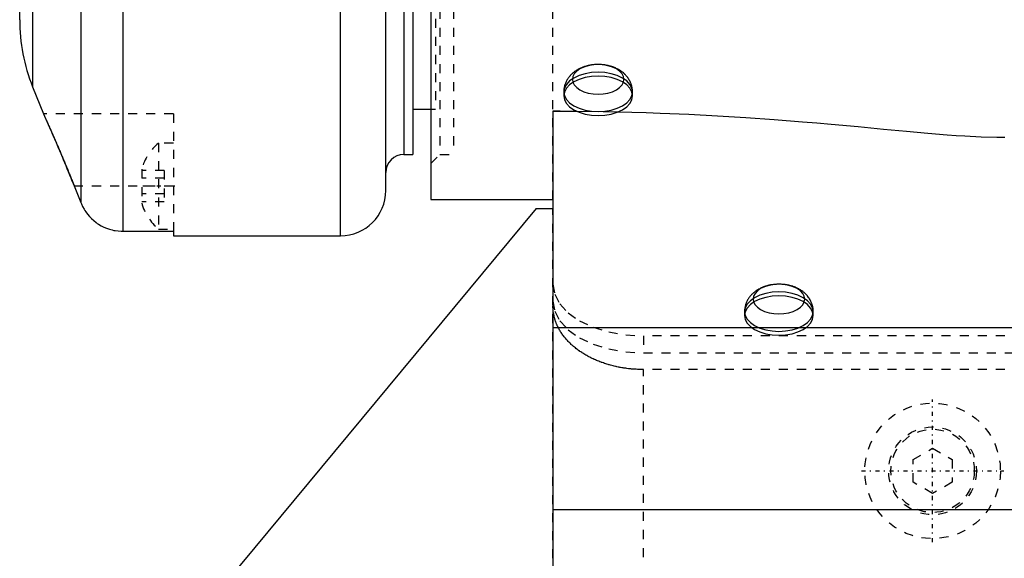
# Model space of a CAD drawing. Extents: x -128 to 128, y -5 to 906.
# Tile 6 of 21: x -109 to 0, y 230 to 290. Entities that reach past the tile are written whole.
import ezdxf

# ---------------------------------------------------------------- set-up
doc = ezdxf.new("R2010")
doc.units = 0
doc.linetypes.add('CENTER', pattern=[1.5, 0.45, -0.5, 0.05, -0.5])
doc.linetypes.add('DASHED', pattern=[2, 1, -1])
for name, color, linetype in [('AM_0', 7, 'CONTINUOUS'), ('AM_3', 7, 'DASHED'), ('AM_7', 7, 'CENTER')]:
    doc.layers.add(name, color=color, linetype=linetype)

msp = doc.modelspace()

# ---------------------------------------------------------------- linework, layer by layer
at = {"layer": 'AM_0', "color": 7, "linetype": 'CONTINUOUS'}
for p, q in [((-109, 289.9), (-109, 762.6)), ((-107.57, 690.25), (-107.57, 282.48)), ((-73.5, 266), (-73.5, 449.49)), ((-68.5, 271), (-68.5, 438.5)), ((-63.5, 390), (-63.5, 270)), ((-66.5, 385), (-66.5, 275)), ((-65.5, 385), (-65.5, 275)), ((-102.24, 348.7), (-102.24, 269.67)), ((-97.6, 348.7), (-97.6, 266.5)), ((-107.57, 282.48), (-106.38, 279.5)), ((-65.5, 280), (-63.5, 280)), ((-106.37, 279.47), (-106.38, 279.5)), ((-50, 279.8), (-49.22, 279.8)), ((-50, 279.8), (-50, 217.82)), ((-105.46, 277.46), (-105.67, 277.94)), ((-66.5, 275), (-65.5, 275)), ((-103.12, 271.88), (-102.24, 269.67)), ((-63.5, 270), (-50, 270)), ((-51.86, 269), (-92.81, 219.73)), ((-51.86, 269), (-50, 269)), ((-97.6, 266.5), (-92, 266.5)), ((-92, 266.5), (-92, 266)), ((-92, 266), (-73.5, 266)), ((16.53, 255.81), (-50, 255.81)), ((50, 235.7), (-50, 235.7))]:
    msp.add_line(p, q, dxfattribs=at)
for points in [[(-106.38, 279.5, 0), (-106.38, 279.5, 0), (-106.38, 279.5, 0), (-106.38, 279.49, 0), (-106.38, 279.49, 0), (-106.38, 279.49, 0), (-106.37, 279.48, 0), (-106.37, 279.47, 0), (-106.36, 279.46, 0), (-106.36, 279.45, 0), (-106.35, 279.44, 0), (-106.35, 279.43, 0), (-106.34, 279.42, 0), (-106.34, 279.4, 0), (-106.33, 279.38, 0), (-106.32, 279.36, 0), (-106.31, 279.34, 0), (-106.29, 279.31, 0), (-106.29, 279.3, 0), (-106.28, 279.28, 0), (-106.27, 279.26, 0), (-106.25, 279.22, 0), (-106.25, 279.21, 0), (-106.24, 279.19, 0), (-106.22, 279.16, 0), (-106.21, 279.12, 0), (-106.2, 279.1, 0), (-106.19, 279.08, 0), (-106.17, 279.04, 0), (-106.15, 279, 0), (-106.13, 278.96, 0), (-106.11, 278.91, 0), (-106.09, 278.87, 0), (-106.08, 278.84, 0), (-106.07, 278.82, 0), (-106.05, 278.77, 0), (-106.02, 278.72, 0), (-106, 278.66, 0), (-105.97, 278.61, 0), (-105.95, 278.55, 0), (-105.93, 278.52, 0), (-105.92, 278.5, 0), (-105.9, 278.44, 0), (-105.87, 278.38, 0), (-105.84, 278.31, 0), (-105.81, 278.25, 0), (-105.78, 278.19, 0), (-105.77, 278.16, 0), (-105.75, 278.12, 0), (-105.72, 278.06, 0), (-105.69, 277.99, 0), (-105.66, 277.92, 0), (-105.63, 277.85, 0), (-105.6, 277.78, 0), (-105.59, 277.75, 0), (-105.57, 277.71, 0), (-105.54, 277.64, 0), (-105.51, 277.57, 0), (-105.47, 277.49, 0), (-105.44, 277.42, 0), (-105.41, 277.34, 0), (-105.39, 277.3, 0), (-105.37, 277.26, 0), (-105.34, 277.18, 0), (-105.3, 277.1, 0), (-105.28, 277.06, 0), (-105.26, 277.02, 0), (-105.23, 276.94, 0), (-105.19, 276.85, 0), (-105.17, 276.81, 0), (-105.15, 276.77, 0), (-105.11, 276.68, 0), (-105.08, 276.59, 0), (-105.04, 276.5, 0), (-105, 276.41, 0), (-104.96, 276.32, 0), (-104.94, 276.27, 0), (-104.92, 276.22, 0), (-104.88, 276.13, 0), (-104.84, 276.03, 0), (-104.79, 275.94, 0), (-104.75, 275.84, 0), (-104.71, 275.74, 0), (-104.69, 275.69, 0), (-104.67, 275.64, 0), (-104.62, 275.54, 0), (-104.58, 275.44, 0), (-104.54, 275.34, 0), (-104.49, 275.23, 0), (-104.45, 275.13, 0), (-104.43, 275.08, 0), (-104.41, 275.03, 0), (-104.36, 274.92, 0), (-104.32, 274.82, 0), (-104.27, 274.71, 0), (-104.23, 274.6, 0), (-104.19, 274.5, 0), (-104.16, 274.44, 0), (-104.14, 274.39, 0), (-104.1, 274.28, 0), (-104.05, 274.17, 0), (-104.01, 274.07, 0), (-103.96, 273.96, 0), (-103.92, 273.85, 0), (-103.89, 273.8, 0), (-103.87, 273.74, 0), (-103.83, 273.63, 0), (-103.78, 273.52, 0), (-103.76, 273.47, 0), (-103.74, 273.41, 0), (-103.69, 273.31, 0), (-103.65, 273.2, 0), (-103.63, 273.14, 0), (-103.6, 273.09, 0), (-103.56, 272.98, 0), (-103.52, 272.87, 0), (-103.47, 272.76, 0), (-103.43, 272.66, 0), (-103.39, 272.55, 0), (-103.36, 272.5, 0), (-103.34, 272.44, 0), (-103.3, 272.33, 0), (-103.26, 272.22, 0), (-103.21, 272.11, 0), (-103.17, 272, 0), (-103.12, 271.89, 0), (-103.1, 271.84, 0), (-103.08, 271.78, 0), (-103.03, 271.67, 0), (-102.99, 271.56, 0), (-102.97, 271.5, 0)], [(-49.22, 279.8, 0), (-47.63, 279.8, 0), (-44.46, 279.76, 0), (-41.29, 279.69, 0), (-39.7, 279.64, 0), (-38.12, 279.58, 0), (-34.95, 279.44, 0), (-31.79, 279.27, 0), (-28.65, 279.07, 0), (-25.53, 278.85, 0), (-22.4, 278.61, 0), (-20.82, 278.48, 0), (-19.23, 278.34, 0), (-16.22, 278.07, 0), (-13.43, 277.81, 0), (-10.87, 277.57, 0), (-8.51, 277.36, 0), (-6.38, 277.18, 0), (-5.39, 277.11, 0), (-4.44, 277.04, 0), (-2.64, 276.95, 0), (-0.88, 276.9, 0), (0, 276.89, 0)], [(-102.24, 269.67, 0), (-102.18, 269.53, 0), (-102.04, 269.23, 0), (-101.88, 268.94, 0), (-101.79, 268.79, 0), (-101.7, 268.65, 0), (-101.49, 268.38, 0), (-101.28, 268.13, 0), (-101.06, 267.9, 0), (-100.81, 267.68, 0), (-100.55, 267.47, 0), (-100.41, 267.37, 0), (-100.27, 267.28, 0), (-99.98, 267.11, 0), (-99.68, 266.96, 0), (-99.39, 266.84, 0), (-99.08, 266.73, 0), (-98.76, 266.64, 0), (-98.59, 266.6, 0), (-98.42, 266.57, 0), (-98.09, 266.53, 0), (-97.76, 266.5, 0), (-97.6, 266.5, 0)]]:
    msp.add_polyline3d(points, dxfattribs=at)
for centre, radius, start, end in [((-89, 289.9), 20, 180, 201.7847), ((-66.5, 273), 2, 90, 180), ((-73.5, 271), 5, 270, 0)]:
    msp.add_arc(centre, radius, start, end, dxfattribs=at)
at = {"layer": 'AM_3', "color": 6, "linetype": 'DASHED'}
for p, q in [((-62.5, 385), (-62.5, 275)), ((-61, 385), (-61, 275)), ((-63, 380), (-63, 280)), ((-50, 270), (-50, 321.78)), ((-48.8, 281.91), (-48.8, 281.47)), ((-41.2, 281.47), (-41.2, 281.91)), ((-63.5, 280), (-63, 280)), ((-92, 279.5), (-106.38, 279.5)), ((-105.67, 277.94), (-106.37, 279.47)), ((-92, 279.5), (-92, 266.5)), ((-49.22, 279.8), (-50, 279.8)), ((-92, 276.25), (-93.65, 276.25)), ((-93.65, 276.25), (-93.65, 266.75)), ((-63.5, 274), (-62.5, 275)), ((-62.5, 275), (-61, 275)), ((-95.5, 273.38), (-95.5, 269.62)), ((-93, 273.23), (-95.5, 273.23)), ((-93, 272.37), (-95.5, 272.37)), ((-93, 273.23), (-93, 269.77)), ((-92, 271.5), (-102.97, 271.5)), ((-93, 270.63), (-95.5, 270.63)), ((-93, 269.77), (-95.5, 269.77)), ((-50, 230.33), (-50, 269)), ((-93.65, 266.75), (-92, 266.75)), ((-28.8, 257.61), (-28.8, 257.18)), ((-21.2, 257.18), (-21.2, 257.61)), ((40, 254.93), (-40, 254.93)), ((-40, 254.93), (-40, 253.04)), ((-40, 253.04), (40, 253.04)), ((40, 251.2), (-40, 251.2)), ((-40, 226.46), (-40, 251.2)), ((-10.16, 241.25), (-8, 242.5)), ((-8, 242.5), (-5.83, 241.25)), ((-10.16, 238.75), (-10.16, 241.25)), ((-5.83, 241.25), (-5.83, 238.75)), ((-8, 237.5), (-10.16, 238.75)), ((-5.83, 238.75), (-8, 237.5))]:
    msp.add_line(p, q, dxfattribs=at)
for points in [[(-47.85, 283.3), (-47.8, 282.98), (-47.64, 282.68), (-47.37, 282.39), (-47.02, 282.14), (-46.59, 281.94), (-46.09, 281.79), (-45.56, 281.7), (-45, 281.67), (-44.44, 281.7), (-43.91, 281.79), (-43.41, 281.94), (-42.98, 282.14), (-42.63, 282.39), (-42.36, 282.68), (-42.2, 282.98), (-42.15, 283.3), (-42.2, 283.62), (-42.36, 283.93), (-42.63, 284.21), (-42.98, 284.46), (-43.41, 284.66), (-43.91, 284.81), (-44.44, 284.91), (-45, 284.94), (-45.56, 284.91), (-46.09, 284.81), (-46.59, 284.66), (-47.02, 284.46), (-47.37, 284.21), (-47.64, 283.93), (-47.8, 283.62)], [(-27.85, 259), (-27.8, 258.68), (-27.64, 258.38), (-27.37, 258.09), (-27.02, 257.84), (-26.59, 257.64), (-26.09, 257.49), (-25.56, 257.4), (-25, 257.37), (-24.44, 257.4), (-23.91, 257.49), (-23.41, 257.64), (-22.98, 257.84), (-22.63, 258.09), (-22.36, 258.38), (-22.2, 258.68), (-22.15, 259), (-22.2, 259.32), (-22.36, 259.63), (-22.63, 259.91), (-22.98, 260.16), (-23.41, 260.36), (-23.91, 260.51), (-24.44, 260.61), (-25, 260.64), (-25.56, 260.61), (-26.09, 260.51), (-26.59, 260.36), (-27.02, 260.16), (-27.37, 259.91), (-27.64, 259.63), (-27.8, 259.32)], [(-21.2, 257.61), (-21.27, 258.03), (-21.49, 258.44), (-21.84, 258.82), (-22.31, 259.15), (-22.89, 259.42), (-23.55, 259.62), (-24.26, 259.75), (-25, 259.79), (-25.74, 259.75), (-26.45, 259.62), (-27.11, 259.42), (-27.69, 259.15), (-28.16, 258.82), (-28.51, 258.44), (-28.73, 258.03), (-28.8, 257.61), (-28.73, 257.18), (-28.51, 256.78), (-28.16, 256.4), (-27.69, 256.07), (-27.11, 255.8), (-26.45, 255.6), (-25.74, 255.47), (-25, 255.43), (-24.26, 255.47), (-23.55, 255.6), (-22.89, 255.8), (-22.31, 256.07), (-21.84, 256.4), (-21.49, 256.78), (-21.27, 257.18)]]:
    msp.add_lwpolyline(points, close=True, dxfattribs=at)
for points in [[(-45, 279.73), (-44.26, 279.77), (-43.55, 279.9), (-42.89, 280.1), (-42.31, 280.37), (-41.84, 280.7), (-41.49, 281.08), (-41.27, 281.48), (-41.2, 281.91), (-41.27, 282.33), (-41.49, 282.74), (-41.84, 283.12), (-42.31, 283.45), (-42.89, 283.72), (-43.55, 283.92), (-44.26, 284.05), (-45, 284.09), (-45.74, 284.05), (-46.45, 283.92), (-47.11, 283.72), (-47.69, 283.45), (-48.16, 283.12), (-48.51, 282.74), (-48.73, 282.33), (-48.8, 281.91)], [(-45, 283.65), (-45.74, 283.61), (-46.45, 283.49), (-47.11, 283.29), (-47.69, 283.01), (-48.16, 282.68), (-48.51, 282.31), (-48.73, 281.9), (-48.8, 281.47)], [(-41.2, 281.47), (-41.27, 281.9), (-41.49, 282.31), (-41.84, 282.68), (-42.31, 283.01), (-42.89, 283.29), (-43.55, 283.49), (-44.26, 283.61), (-45, 283.65)], [(-48.8, 281.91), (-48.73, 281.48), (-48.51, 281.08), (-48.16, 280.7), (-47.69, 280.37), (-47.11, 280.1), (-46.45, 279.9), (-45.74, 279.77), (-45, 279.73)], [(-48.8, 281.47), (-48.73, 281.05), (-48.51, 280.64), (-48.16, 280.26), (-47.69, 279.93), (-47.11, 279.66), (-46.45, 279.46), (-45.74, 279.34), (-45, 279.29), (-44.26, 279.34), (-43.55, 279.46), (-42.89, 279.66), (-42.31, 279.93), (-41.84, 280.26), (-41.49, 280.64), (-41.27, 281.05), (-41.2, 281.47)], [(-50, 260.66), (-49.81, 259.54), (-49.24, 258.47), (-48.31, 257.47), (-47.07, 256.61), (-45.56, 255.89), (-43.83, 255.36), (-41.95, 255.04), (-40, 254.93)], [(-25, 259.36), (-25.74, 259.31), (-26.45, 259.19), (-27.11, 258.99), (-27.69, 258.72), (-28.16, 258.39), (-28.51, 258.01), (-28.73, 257.6), (-28.8, 257.18), (-28.73, 256.75), (-28.51, 256.34), (-28.16, 255.96), (-27.69, 255.63), (-27.11, 255.36), (-26.45, 255.16), (-25.74, 255.04), (-25, 255), (-24.26, 255.04), (-23.55, 255.16), (-22.89, 255.36), (-22.31, 255.63), (-21.84, 255.96), (-21.49, 256.34), (-21.27, 256.75), (-21.2, 257.18)], [(-21.2, 257.18), (-21.27, 257.6), (-21.49, 258.01), (-21.84, 258.39), (-22.31, 258.72), (-22.89, 258.99), (-23.55, 259.19), (-24.26, 259.31), (-25, 259.36)], [(-50, 258.78), (-49.81, 257.66), (-49.24, 256.58), (-48.31, 255.59), (-47.07, 254.72), (-45.56, 254.01), (-43.83, 253.48), (-41.95, 253.15), (-40, 253.04)]]:
    msp.add_lwpolyline(points, dxfattribs=at)
for points in [[(-41.2, 281.91, 0), (-41.2, 281.96, 0), (-41.2, 282.06, 0), (-41.21, 282.17, 0), (-41.22, 282.22, 0), (-41.22, 282.27, 0), (-41.24, 282.37, 0), (-41.26, 282.47, 0), (-41.28, 282.57, 0), (-41.31, 282.67, 0), (-41.34, 282.77, 0), (-41.36, 282.81, 0), (-41.38, 282.86, 0), (-41.42, 282.96, 0), (-41.46, 283.05, 0), (-41.51, 283.14, 0), (-41.56, 283.23, 0), (-41.61, 283.32, 0), (-41.64, 283.36, 0), (-41.67, 283.4, 0), (-41.73, 283.49, 0), (-41.79, 283.57, 0), (-41.82, 283.61, 0), (-41.85, 283.65, 0), (-41.92, 283.73, 0), (-41.99, 283.8, 0), (-42.03, 283.84, 0), (-42.06, 283.87, 0), (-42.14, 283.94, 0), (-42.21, 284.01, 0), (-42.29, 284.08, 0), (-42.37, 284.14, 0), (-42.46, 284.2, 0), (-42.5, 284.23, 0), (-42.54, 284.26, 0), (-42.63, 284.31, 0), (-42.72, 284.37, 0), (-42.81, 284.42, 0), (-42.9, 284.47, 0), (-42.99, 284.51, 0), (-43.04, 284.53, 0), (-43.09, 284.56, 0), (-43.19, 284.6, 0), (-43.28, 284.64, 0), (-43.38, 284.67, 0), (-43.48, 284.71, 0), (-43.58, 284.74, 0), (-43.64, 284.75, 0), (-43.69, 284.77, 0), (-43.79, 284.79, 0), (-43.89, 284.82, 0), (-44, 284.84, 0), (-44.1, 284.86, 0), (-44.21, 284.88, 0), (-44.26, 284.89, 0), (-44.32, 284.9, 0), (-44.42, 284.91, 0), (-44.53, 284.92, 0), (-44.64, 284.93, 0), (-44.75, 284.94, 0), (-44.86, 284.94, 0), (-44.91, 284.94, 0), (-44.97, 284.94, 0), (-45.08, 284.94, 0), (-45.18, 284.94, 0), (-45.24, 284.94, 0), (-45.29, 284.93, 0), (-45.4, 284.93, 0), (-45.51, 284.92, 0), (-45.56, 284.91, 0), (-45.61, 284.91, 0), (-45.72, 284.89, 0), (-45.82, 284.88, 0), (-45.92, 284.86, 0), (-46.02, 284.84, 0), (-46.12, 284.82, 0), (-46.17, 284.8, 0), (-46.22, 284.79, 0), (-46.32, 284.77, 0), (-46.41, 284.74, 0), (-46.5, 284.71, 0), (-46.6, 284.68, 0), (-46.69, 284.65, 0), (-46.73, 284.63, 0), (-46.78, 284.61, 0), (-46.86, 284.58, 0), (-46.95, 284.54, 0), (-47.04, 284.5, 0), (-47.12, 284.45, 0), (-47.2, 284.41, 0), (-47.25, 284.39, 0), (-47.29, 284.36, 0), (-47.37, 284.32, 0), (-47.45, 284.27, 0), (-47.52, 284.21, 0), (-47.6, 284.16, 0), (-47.67, 284.1, 0), (-47.71, 284.07, 0), (-47.75, 284.04, 0), (-47.82, 283.98, 0), (-47.89, 283.92, 0), (-47.96, 283.86, 0), (-48.02, 283.79, 0), (-48.08, 283.72, 0), (-48.11, 283.69, 0), (-48.14, 283.65, 0), (-48.2, 283.58, 0), (-48.26, 283.51, 0), (-48.29, 283.47, 0), (-48.31, 283.43, 0), (-48.37, 283.36, 0), (-48.41, 283.28, 0), (-48.44, 283.24, 0), (-48.46, 283.2, 0), (-48.5, 283.12, 0), (-48.55, 283.03, 0), (-48.58, 282.95, 0), (-48.62, 282.86, 0), (-48.65, 282.78, 0), (-48.67, 282.73, 0), (-48.68, 282.69, 0), (-48.71, 282.6, 0), (-48.73, 282.51, 0), (-48.75, 282.42, 0), (-48.77, 282.33, 0), (-48.78, 282.23, 0), (-48.78, 282.19, 0), (-48.79, 282.14, 0), (-48.8, 282.05, 0), (-48.8, 281.96, 0), (-48.8, 281.91, 0)], [(-103.12, 271.88, 0), (-103.19, 272.05, 0), (-103.32, 272.39, 0), (-103.46, 272.72, 0), (-103.52, 272.89, 0), (-103.59, 273.06, 0), (-103.73, 273.39, 0), (-103.87, 273.73, 0), (-104.01, 274.07, 0), (-104.15, 274.4, 0), (-104.28, 274.73, 0), (-104.35, 274.89, 0), (-104.42, 275.06, 0), (-104.55, 275.38, 0), (-104.69, 275.69, 0), (-104.82, 275.99, 0), (-104.94, 276.28, 0), (-105.07, 276.57, 0), (-105.13, 276.7, 0), (-105.19, 276.84, 0), (-105.3, 277.1, 0), (-105.41, 277.34, 0), (-105.46, 277.46, 0)], [(-21.2, 257.61, 0), (-21.2, 257.66, 0), (-21.2, 257.76, 0), (-21.21, 257.87, 0), (-21.22, 257.92, 0), (-21.22, 257.97, 0), (-21.24, 258.07, 0), (-21.26, 258.17, 0), (-21.28, 258.27, 0), (-21.31, 258.37, 0), (-21.34, 258.47, 0), (-21.36, 258.51, 0), (-21.38, 258.56, 0), (-21.42, 258.66, 0), (-21.46, 258.75, 0), (-21.51, 258.84, 0), (-21.56, 258.93, 0), (-21.61, 259.02, 0), (-21.64, 259.06, 0), (-21.67, 259.1, 0), (-21.73, 259.19, 0), (-21.79, 259.27, 0), (-21.82, 259.31, 0), (-21.85, 259.35, 0), (-21.92, 259.43, 0), (-21.99, 259.5, 0), (-22.03, 259.54, 0), (-22.06, 259.57, 0), (-22.14, 259.64, 0), (-22.21, 259.71, 0), (-22.29, 259.78, 0), (-22.37, 259.84, 0), (-22.46, 259.9, 0), (-22.5, 259.93, 0), (-22.54, 259.96, 0), (-22.63, 260.01, 0), (-22.72, 260.07, 0), (-22.81, 260.12, 0), (-22.9, 260.17, 0), (-22.99, 260.21, 0), (-23.04, 260.23, 0), (-23.09, 260.26, 0), (-23.19, 260.3, 0), (-23.28, 260.34, 0), (-23.38, 260.37, 0), (-23.48, 260.41, 0), (-23.58, 260.44, 0), (-23.64, 260.45, 0), (-23.69, 260.47, 0), (-23.79, 260.49, 0), (-23.89, 260.52, 0), (-24, 260.54, 0), (-24.1, 260.56, 0), (-24.21, 260.58, 0), (-24.26, 260.59, 0), (-24.32, 260.6, 0), (-24.42, 260.61, 0), (-24.53, 260.62, 0), (-24.64, 260.63, 0), (-24.75, 260.64, 0), (-24.86, 260.64, 0), (-24.91, 260.64, 0), (-24.97, 260.64, 0), (-25.08, 260.64, 0), (-25.18, 260.64, 0), (-25.24, 260.64, 0), (-25.29, 260.63, 0), (-25.4, 260.63, 0), (-25.51, 260.62, 0), (-25.56, 260.61, 0), (-25.61, 260.61, 0), (-25.72, 260.59, 0), (-25.82, 260.58, 0), (-25.92, 260.56, 0), (-26.02, 260.54, 0), (-26.12, 260.52, 0), (-26.17, 260.5, 0), (-26.22, 260.49, 0), (-26.32, 260.47, 0), (-26.41, 260.44, 0), (-26.5, 260.41, 0), (-26.6, 260.38, 0), (-26.69, 260.35, 0), (-26.73, 260.33, 0), (-26.78, 260.31, 0), (-26.86, 260.28, 0), (-26.95, 260.24, 0), (-27.04, 260.2, 0), (-27.12, 260.15, 0), (-27.2, 260.11, 0), (-27.25, 260.09, 0), (-27.29, 260.06, 0), (-27.37, 260.02, 0), (-27.45, 259.97, 0), (-27.52, 259.91, 0), (-27.6, 259.86, 0), (-27.67, 259.8, 0), (-27.71, 259.77, 0), (-27.75, 259.74, 0), (-27.82, 259.68, 0), (-27.89, 259.62, 0), (-27.96, 259.56, 0), (-28.02, 259.49, 0), (-28.08, 259.42, 0), (-28.11, 259.39, 0), (-28.14, 259.35, 0), (-28.2, 259.28, 0), (-28.26, 259.21, 0), (-28.29, 259.17, 0), (-28.31, 259.13, 0), (-28.37, 259.06, 0), (-28.41, 258.98, 0), (-28.44, 258.94, 0), (-28.46, 258.9, 0), (-28.5, 258.82, 0), (-28.55, 258.73, 0), (-28.58, 258.65, 0), (-28.62, 258.56, 0), (-28.65, 258.48, 0), (-28.67, 258.43, 0), (-28.68, 258.39, 0), (-28.71, 258.3, 0), (-28.73, 258.21, 0), (-28.75, 258.12, 0), (-28.77, 258.03, 0), (-28.78, 257.93, 0), (-28.78, 257.89, 0), (-28.79, 257.84, 0), (-28.8, 257.75, 0), (-28.8, 257.66, 0), (-28.8, 257.61, 0)], [(-40, 251.2, 0), (-40.07, 251.2, 0), (-40.22, 251.21, 0), (-40.36, 251.21, 0), (-40.44, 251.21, 0), (-40.51, 251.21, 0), (-40.65, 251.22, 0), (-40.8, 251.23, 0), (-40.94, 251.24, 0), (-41.09, 251.25, 0), (-41.23, 251.26, 0), (-41.31, 251.26, 0), (-41.38, 251.27, 0), (-41.52, 251.29, 0), (-41.66, 251.3, 0), (-41.81, 251.32, 0), (-41.95, 251.34, 0), (-42.09, 251.36, 0), (-42.16, 251.37, 0), (-42.24, 251.38, 0), (-42.38, 251.41, 0), (-42.52, 251.43, 0), (-42.59, 251.44, 0), (-42.66, 251.46, 0), (-42.8, 251.48, 0), (-42.94, 251.51, 0), (-43.01, 251.53, 0), (-43.08, 251.54, 0), (-43.21, 251.58, 0), (-43.35, 251.61, 0), (-43.49, 251.64, 0), (-43.62, 251.68, 0), (-43.76, 251.72, 0), (-43.83, 251.74, 0), (-43.89, 251.76, 0), (-44.03, 251.8, 0), (-44.16, 251.84, 0), (-44.29, 251.88, 0), (-44.42, 251.93, 0), (-44.55, 251.97, 0), (-44.62, 252, 0), (-44.68, 252.02, 0), (-44.81, 252.07, 0), (-44.94, 252.12, 0), (-45.06, 252.17, 0), (-45.19, 252.22, 0), (-45.31, 252.27, 0), (-45.37, 252.3, 0), (-45.43, 252.33, 0), (-45.56, 252.38, 0), (-45.68, 252.44, 0), (-45.8, 252.5, 0), (-45.91, 252.56, 0), (-46.03, 252.62, 0), (-46.09, 252.65, 0), (-46.15, 252.68, 0), (-46.26, 252.75, 0), (-46.37, 252.81, 0), (-46.48, 252.88, 0), (-46.59, 252.94, 0), (-46.7, 253.01, 0), (-46.76, 253.04, 0), (-46.81, 253.08, 0), (-46.92, 253.15, 0), (-47.02, 253.22, 0), (-47.07, 253.26, 0), (-47.12, 253.29, 0), (-47.22, 253.36, 0), (-47.32, 253.44, 0), (-47.37, 253.48, 0), (-47.42, 253.51, 0), (-47.52, 253.59, 0), (-47.61, 253.67, 0), (-47.71, 253.74, 0), (-47.8, 253.82, 0), (-47.89, 253.9, 0), (-47.93, 253.94, 0), (-47.98, 253.98, 0), (-48.06, 254.07, 0), (-48.15, 254.15, 0), (-48.23, 254.23, 0), (-48.31, 254.32, 0), (-48.39, 254.4, 0), (-48.43, 254.44, 0), (-48.47, 254.49, 0), (-48.55, 254.57, 0), (-48.62, 254.66, 0), (-48.7, 254.75, 0), (-48.77, 254.84, 0), (-48.84, 254.93, 0), (-48.87, 254.97, 0), (-48.9, 255.02, 0), (-48.97, 255.11, 0), (-49.03, 255.2, 0), (-49.09, 255.29, 0), (-49.15, 255.39, 0), (-49.21, 255.48, 0), (-49.24, 255.53, 0), (-49.27, 255.57, 0), (-49.32, 255.67, 0), (-49.37, 255.76, 0), (-49.42, 255.86, 0), (-49.47, 255.96, 0), (-49.52, 256.05, 0), (-49.54, 256.1, 0), (-49.56, 256.15, 0), (-49.6, 256.25, 0), (-49.64, 256.35, 0), (-49.66, 256.39, 0), (-49.68, 256.44, 0), (-49.71, 256.54, 0), (-49.75, 256.64, 0), (-49.76, 256.69, 0), (-49.78, 256.74, 0), (-49.81, 256.84, 0), (-49.84, 256.94, 0), (-49.86, 257.04, 0), (-49.88, 257.14, 0), (-49.9, 257.24, 0), (-49.91, 257.29, 0), (-49.92, 257.34, 0), (-49.94, 257.44, 0), (-49.96, 257.55, 0), (-49.97, 257.65, 0), (-49.98, 257.75, 0), (-49.99, 257.85, 0), (-49.99, 257.9, 0), (-49.99, 257.95, 0), (-50, 258.05, 0), (-50, 258.16, 0), (-50, 258.21, 0)]]:
    msp.add_polyline3d(points, dxfattribs=at)
for radius in [7.5, 4.86, 4.61]:
    msp.add_circle((-8, 240), radius, dxfattribs=at)
for centre, start, end in [((-89.96, 271.84), 129.8595, 164.4339), ((-89.96, 271.16), 195.5661, 230.1405)]:
    msp.add_arc(centre, 5.75, start, end, dxfattribs=at)
at = {"layer": 'AM_7', "color": 4, "linetype": 'CENTER'}
for p, q in [((-91.83, 271.5), (-95.68, 271.5)), ((-8, 232.12), (-8, 247.88)), ((-15.88, 240), (-0.12, 240))]:
    msp.add_line(p, q, dxfattribs=at)

doc.saveas('drawing.dxf')
